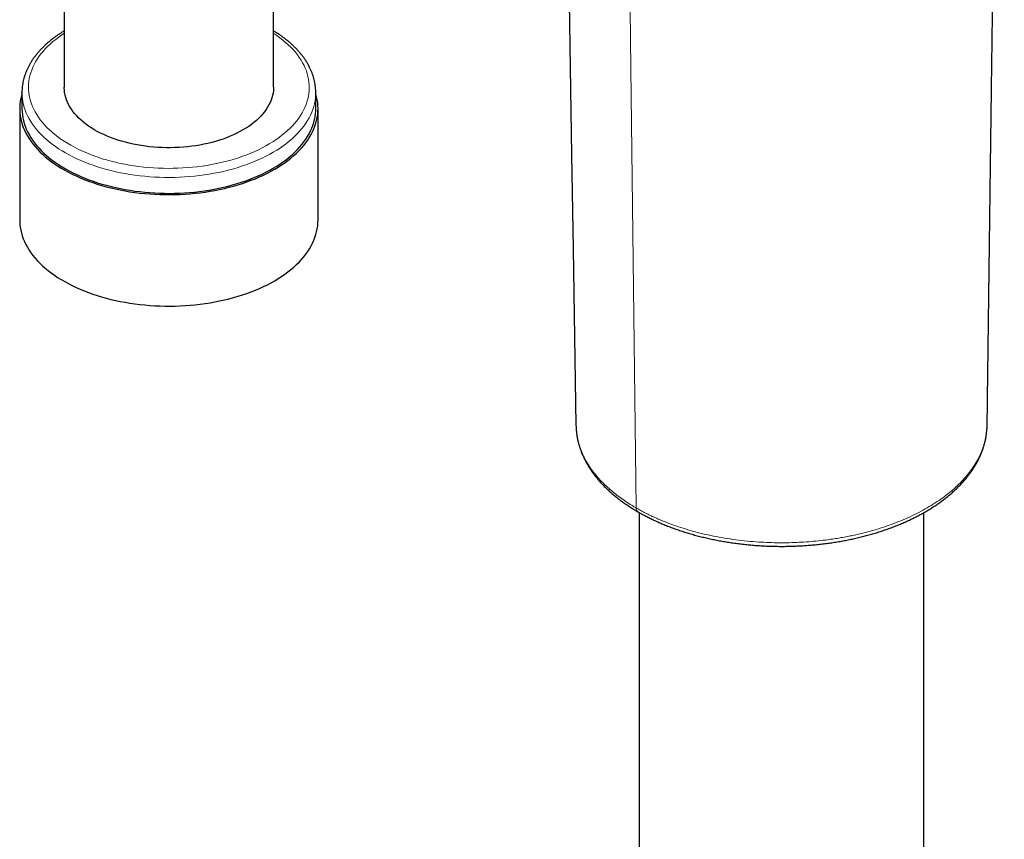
# Model space of a CAD drawing. Header units: millimetres. Extents: x 8 to 1018, y 12 to 2184.
# Tile 15 of 54: x 809 to 885, y 552 to 615. Entities that reach past the tile are written whole.
import ezdxf

# ---------------------------------------------------------------- set-up
doc = ezdxf.new("R2010")
doc.units = ezdxf.units.MM

msp = doc.modelspace()

# ---------------------------------------------------------------- linework, layer by layer
at = {"color": 7, "linetype": 'Continuous', "lineweight": 30}
for p, q in [((812.578, 620.137), (812.578, 609.421)), ((828.678, 609.421), (828.678, 620.137)), ((809.328, 609.013), (809.328, 607.788)), ((809.328, 609.008), (809.328, 609.013)), ((831.928, 609.031), (831.928, 609.013)), ((831.928, 607.788), (831.928, 609.013)), ((809.153, 607.788), (809.153, 599.215)), ((832.103, 599.215), (832.103, 607.788)), ((856.716, 576.761), (856.72, 576.758)), ((856.814, 576.709), (856.814, 414.754)), ((878.714, 414.754), (878.714, 576.707))]:
    msp.add_line(p, q, dxfattribs=at)
at = {"color": 8, "linetype": 'Continuous', "lineweight": 0, "flags": 128}
for points in [[(856.578, 577.06), (856.179, 610.865), (855.805, 642.573)], [(812.578, 613.578), (812.392, 613.454), (812.153, 613.286), (811.924, 613.113), (811.706, 612.935), (811.499, 612.753), (811.304, 612.568), (811.119, 612.378), (810.946, 612.184), (810.785, 611.988), (810.636, 611.788), (810.499, 611.585), (810.374, 611.38), (810.262, 611.172), (810.163, 610.962), (810.076, 610.75), (810.002, 610.537), (809.941, 610.322), (809.893, 610.106), (809.858, 609.889), (809.837, 609.672), (809.828, 609.455), (809.833, 609.237), (809.85, 609.02), (809.881, 608.803), (809.925, 608.587), (809.982, 608.372), (810.052, 608.158), (810.135, 607.945), (810.23, 607.735), (810.339, 607.526), (810.46, 607.32), (810.593, 607.117), (810.738, 606.916), (810.896, 606.718), (811.065, 606.524), (811.246, 606.333), (811.439, 606.146), (811.642, 605.963), (811.857, 605.784), (812.082, 605.609), (812.318, 605.439), (812.564, 605.274), (812.819, 605.114), (813.084, 604.96), (813.359, 604.81), (813.642, 604.667), (813.933, 604.529), (814.233, 604.397), (814.541, 604.271), (814.856, 604.152), (815.178, 604.039), (815.507, 603.932), (815.842, 603.832), (816.183, 603.739), (816.529, 603.653), (816.88, 603.574), (817.236, 603.502), (817.596, 603.438), (817.959, 603.38), (818.326, 603.33), (818.696, 603.287), (819.068, 603.252), (819.442, 603.224), (819.817, 603.204), (820.193, 603.192), (820.57, 603.187), (820.947, 603.19), (821.324, 603.2), (821.7, 603.218), (822.074, 603.243), (822.447, 603.276), (822.817, 603.316), (823.185, 603.364), (823.549, 603.419), (823.91, 603.482), (824.268, 603.552), (824.62, 603.628), (824.968, 603.712), (825.311, 603.803), (825.647, 603.901)], [(825.647, 603.901), (825.978, 604.006), (826.302, 604.117), (826.619, 604.234), (826.929, 604.358), (827.232, 604.488), (827.526, 604.624), (827.812, 604.766), (828.089, 604.914), (828.357, 605.067), (828.615, 605.225), (828.864, 605.389), (829.103, 605.557), (829.331, 605.73), (829.549, 605.908), (829.756, 606.09), (829.952, 606.275), (830.137, 606.465), (830.309, 606.659), (830.471, 606.855), (830.62, 607.055), (830.757, 607.258), (830.881, 607.463), (830.993, 607.671), (831.093, 607.881), (831.18, 608.093), (831.254, 608.306), (831.315, 608.521), (831.362, 608.737), (831.397, 608.953), (831.419, 609.171), (831.428, 609.388), (831.423, 609.606), (831.405, 609.823), (831.375, 610.04), (831.331, 610.256), (831.274, 610.471), (831.204, 610.685), (831.121, 610.898), (831.025, 611.108), (830.917, 611.317), (830.796, 611.523), (830.663, 611.726), (830.517, 611.927), (830.36, 612.125), (830.191, 612.319), (830.01, 612.51), (829.817, 612.697), (829.613, 612.88), (829.399, 613.059), (829.174, 613.234), (828.938, 613.404), (828.692, 613.569), (828.678, 613.578)], [(825.88, 603.237), (825.535, 603.137), (825.185, 603.044), (824.829, 602.957), (824.468, 602.878), (824.103, 602.806), (823.734, 602.741), (823.361, 602.684), (822.985, 602.633), (822.607, 602.591), (822.226, 602.555), (821.843, 602.528), (821.459, 602.508), (821.073, 602.495), (820.688, 602.49), (820.302, 602.493), (819.916, 602.503), (819.532, 602.521), (819.149, 602.546), (818.767, 602.579), (818.387, 602.619), (818.011, 602.667), (817.637, 602.723), (817.267, 602.785), (816.9, 602.855), (816.538, 602.932), (816.181, 603.016), (815.829, 603.107), (815.482, 603.205), (815.142, 603.31), (814.808, 603.422), (814.48, 603.54), (814.16, 603.664), (813.848, 603.795), (813.543, 603.931), (813.247, 604.074), (812.959, 604.222), (812.68, 604.376), (812.41, 604.535), (812.15, 604.7), (811.9, 604.87), (811.66, 605.044), (811.431, 605.223), (811.212, 605.407), (811.004, 605.594), (810.808, 605.786), (810.622, 605.981), (810.449, 606.18), (810.287, 606.383), (810.138, 606.588), (810, 606.796), (809.876, 607.007), (809.763, 607.22), (809.663, 607.435), (809.577, 607.652), (809.502, 607.871), (809.441, 608.091), (809.393, 608.312), (809.358, 608.534), (809.337, 608.756), (809.328, 608.979), (809.328, 609.008)], [(831.928, 609.013), (831.923, 608.825), (831.905, 608.603), (831.875, 608.381), (831.831, 608.159), (831.774, 607.939), (831.704, 607.72), (831.621, 607.502), (831.525, 607.287), (831.416, 607.073), (831.295, 606.861), (831.162, 606.652), (831.016, 606.446), (830.858, 606.243), (830.688, 606.043), (830.507, 605.846), (830.314, 605.653), (830.109, 605.464), (829.894, 605.28), (829.668, 605.099), (829.431, 604.923), (829.184, 604.752), (828.927, 604.586), (828.66, 604.425), (828.384, 604.269), (828.099, 604.119), (827.805, 603.975), (827.503, 603.836), (827.193, 603.704), (826.875, 603.578), (826.55, 603.458), (826.218, 603.344), (825.88, 603.237)]]:
    msp.add_lwpolyline(points, dxfattribs=at)
at = {"color": 7, "linetype": 'Continuous', "lineweight": 30, "flags": 128}
for points in [[(851.035, 640.568), (851.047, 639.845), (851.399, 617.691), (851.614, 604.237), (851.729, 596.989), (851.946, 583.433)], [(828.678, 609.421), (828.677, 609.36), (828.666, 609.172), (828.642, 608.984), (828.605, 608.797), (828.554, 608.611), (828.491, 608.426), (828.415, 608.243), (828.325, 608.062), (828.224, 607.883), (828.109, 607.706), (827.983, 607.533), (827.844, 607.362), (827.694, 607.195), (827.532, 607.031), (827.358, 606.872), (827.174, 606.717), (826.978, 606.566), (826.773, 606.419), (826.557, 606.278), (826.331, 606.142), (826.096, 606.011), (825.853, 605.886), (825.6, 605.767), (825.339, 605.653), (825.071, 605.546), (824.795, 605.446), (824.513, 605.351), (824.224, 605.264), (823.929, 605.183), (823.629, 605.109), (823.324, 605.043), (823.014, 604.983), (822.701, 604.931), (822.384, 604.886), (822.064, 604.849), (821.742, 604.819), (821.418, 604.797), (821.092, 604.782), (820.766, 604.775), (820.44, 604.776), (820.114, 604.784), (819.789, 604.8), (819.465, 604.823), (819.143, 604.854), (818.824, 604.893), (818.507, 604.938), (818.194, 604.992), (817.885, 605.052), (817.581, 605.12), (817.281, 605.195), (816.988, 605.277), (816.7, 605.365), (816.418, 605.46), (816.143, 605.562), (815.876, 605.67), (815.617, 605.785), (815.366, 605.905), (815.123, 606.031), (814.889, 606.162), (814.665, 606.299), (814.451, 606.441), (814.247, 606.588), (814.053, 606.74), (813.87, 606.896), (813.699, 607.056), (813.538, 607.22), (813.39, 607.388), (813.253, 607.559), (813.128, 607.733), (813.016, 607.91), (812.916, 608.089), (812.829, 608.27), (812.754, 608.454), (812.693, 608.639), (812.644, 608.825), (812.609, 609.012), (812.587, 609.2), (812.578, 609.389), (812.578, 609.421)], [(809.328, 608.941), (809.288, 608.801), (809.235, 608.578), (809.195, 608.354), (809.168, 608.13), (809.155, 607.905), (809.154, 607.68), (809.167, 607.455), (809.194, 607.231), (809.233, 607.007), (809.286, 606.784), (809.351, 606.562), (809.43, 606.342), (809.521, 606.123), (809.626, 605.906), (809.743, 605.692), (809.872, 605.48), (810.014, 605.27), (810.169, 605.063), (810.335, 604.86), (810.513, 604.66), (810.703, 604.463), (810.904, 604.271), (811.117, 604.082), (811.34, 603.898), (811.574, 603.718), (811.819, 603.543), (812.074, 603.373), (812.339, 603.208), (812.613, 603.048), (812.896, 602.893), (813.189, 602.745), (813.49, 602.602), (813.799, 602.465), (814.116, 602.334), (814.44, 602.21), (814.772, 602.091), (815.111, 601.98), (815.456, 601.875), (815.806, 601.777), (816.163, 601.686), (816.524, 601.602), (816.89, 601.525), (817.261, 601.456), (817.635, 601.393), (818.013, 601.338), (818.394, 601.291), (818.778, 601.251), (819.163, 601.218), (819.551, 601.193), (819.939, 601.176), (820.329, 601.166), (820.718, 601.164), (821.108, 601.17), (821.497, 601.183), (821.885, 601.204), (822.272, 601.232), (822.656, 601.268), (823.039, 601.312), (823.418, 601.363), (823.794, 601.421), (824.167, 601.487), (824.536, 601.56), (824.9, 601.64), (825.259, 601.728), (825.613, 601.822), (825.961, 601.923)], [(825.961, 601.923), (826.303, 602.031), (826.638, 602.145), (826.967, 602.267), (827.288, 602.394), (827.601, 602.528), (827.907, 602.667), (828.204, 602.813), (828.492, 602.964), (828.771, 603.121), (829.041, 603.284), (829.301, 603.451), (829.551, 603.624), (829.791, 603.801), (830.02, 603.983), (830.239, 604.169), (830.446, 604.36), (830.642, 604.554), (830.827, 604.752), (830.999, 604.954), (831.16, 605.159), (831.309, 605.367), (831.445, 605.578), (831.569, 605.791), (831.68, 606.007), (831.778, 606.224), (831.864, 606.444), (831.937, 606.665), (831.996, 606.887), (832.043, 607.111), (832.076, 607.335), (832.096, 607.559), (832.103, 607.784), (832.096, 608.009), (832.077, 608.234), (832.044, 608.458), (831.998, 608.682), (831.939, 608.904), (831.928, 608.941)], [(809.328, 607.788), (809.328, 607.754), (809.337, 607.531), (809.358, 607.309), (809.393, 607.087), (809.441, 606.866), (809.502, 606.646), (809.577, 606.427), (809.663, 606.21), (809.763, 605.995), (809.876, 605.782), (810, 605.571), (810.138, 605.363), (810.287, 605.158), (810.449, 604.956), (810.622, 604.757), (810.808, 604.561), (811.004, 604.369), (811.212, 604.182), (811.431, 603.998), (811.66, 603.819), (811.9, 603.645), (812.15, 603.475), (812.41, 603.311), (812.68, 603.151), (812.959, 602.997), (813.247, 602.849), (813.543, 602.706), (813.848, 602.57), (814.16, 602.439), (814.48, 602.315), (814.808, 602.197), (815.142, 602.085), (815.482, 601.981), (815.829, 601.883), (816.181, 601.791), (816.538, 601.707), (816.9, 601.63), (817.267, 601.56), (817.637, 601.498), (818.011, 601.442), (818.387, 601.395), (818.767, 601.354), (819.149, 601.321), (819.532, 601.296), (819.916, 601.278), (820.302, 601.268), (820.688, 601.265), (821.073, 601.27), (821.459, 601.283), (821.843, 601.303), (822.226, 601.331), (822.607, 601.366), (822.985, 601.409), (823.361, 601.459), (823.734, 601.516), (824.103, 601.581), (824.468, 601.653), (824.829, 601.733), (825.185, 601.819), (825.535, 601.912), (825.88, 602.012)], [(825.88, 602.012), (826.218, 602.119), (826.55, 602.233), (826.875, 602.353), (827.193, 602.479), (827.503, 602.612), (827.805, 602.75), (828.099, 602.894), (828.384, 603.045), (828.66, 603.2), (828.927, 603.361), (829.184, 603.527), (829.431, 603.698), (829.668, 603.874), (829.894, 604.055), (830.109, 604.24), (830.314, 604.429), (830.507, 604.621), (830.688, 604.818), (830.858, 605.018), (831.016, 605.221), (831.162, 605.427), (831.295, 605.636), (831.416, 605.848), (831.525, 606.062), (831.621, 606.278), (831.704, 606.495), (831.774, 606.714), (831.831, 606.934), (831.875, 607.156), (831.905, 607.378), (831.923, 607.6), (831.928, 607.788)], [(809.153, 599.215), (809.154, 599.106), (809.167, 598.881), (809.194, 598.657), (809.233, 598.433), (809.286, 598.21), (809.351, 597.988), (809.43, 597.768), (809.521, 597.549), (809.626, 597.333), (809.743, 597.118), (809.872, 596.906), (810.014, 596.696), (810.169, 596.49), (810.335, 596.286), (810.513, 596.086), (810.703, 595.89), (810.904, 595.697), (811.117, 595.509), (811.34, 595.324), (811.574, 595.144), (811.819, 594.969), (812.074, 594.799), (812.339, 594.634), (812.613, 594.474), (812.896, 594.32), (813.189, 594.171), (813.49, 594.028), (813.799, 593.891), (814.116, 593.76), (814.44, 593.636), (814.772, 593.518), (815.111, 593.406), (815.456, 593.301), (815.806, 593.203), (816.163, 593.112), (816.524, 593.028), (816.89, 592.952), (817.261, 592.882), (817.635, 592.82), (818.013, 592.765), (818.394, 592.717), (818.778, 592.677), (819.163, 592.645), (819.551, 592.62), (819.939, 592.602), (820.329, 592.593), (820.718, 592.591), (821.108, 592.596), (821.497, 592.609), (821.885, 592.63), (822.272, 592.659), (822.656, 592.695), (823.039, 592.738), (823.418, 592.789), (823.794, 592.848), (824.167, 592.913), (824.536, 592.986), (824.9, 593.067), (825.259, 593.154), (825.613, 593.248), (825.961, 593.349)], [(825.961, 593.349), (826.303, 593.457), (826.638, 593.572), (826.967, 593.693), (827.288, 593.82), (827.601, 593.954), (827.907, 594.094), (828.204, 594.239), (828.492, 594.391), (828.771, 594.548), (829.041, 594.71), (829.301, 594.878), (829.551, 595.05), (829.791, 595.227), (830.02, 595.409), (830.239, 595.596), (830.446, 595.786), (830.642, 595.981), (830.827, 596.179), (830.999, 596.38), (831.16, 596.585), (831.309, 596.793), (831.445, 597.004), (831.569, 597.217), (831.68, 597.433), (831.778, 597.651), (831.864, 597.87), (831.937, 598.091), (831.996, 598.314), (832.043, 598.537), (832.076, 598.761), (832.096, 598.986), (832.103, 599.211), (832.103, 599.215)]]:
    msp.add_lwpolyline(points, dxfattribs=at)
at = {"color": 8, "linetype": 'Continuous', "lineweight": 0}
msp.add_arc((856.907, 577.03), 0.33, 174.89314, 234.56921, dxfattribs=at)
at = {"color": 7, "linetype": 'Continuous', "lineweight": 30}
for points, knots in [([(883.58, 583.452), (883.581, 583.566), (883.586, 583.957), (883.595, 584.611), (883.605, 585.401), (883.614, 586.149), (883.623, 586.851), (883.631, 587.508), (883.639, 588.12), (883.647, 588.692), (883.653, 589.226), (883.66, 589.723), (883.666, 590.181), (883.671, 590.597), (883.676, 590.971), (883.68, 591.303), (883.684, 591.593), (883.687, 591.841), (883.689, 592.052), (883.692, 592.241), (883.694, 592.425), (883.697, 592.614), (883.699, 592.807), (883.702, 593.006), (883.704, 593.216), (883.707, 593.443), (883.711, 593.693), (883.714, 593.965), (883.718, 594.261), (883.722, 594.589), (883.727, 594.948), (883.732, 595.341), (883.737, 595.761), (883.743, 596.205), (883.749, 596.66), (883.756, 597.192), (883.763, 597.781), (883.771, 598.419), (883.779, 598.998), (883.786, 599.521), (883.792, 599.99), (883.797, 600.429), (883.803, 600.848), (883.808, 601.263), (883.815, 601.751), (883.822, 602.319), (883.83, 602.972), (883.838, 603.522), (883.843, 603.952), (883.847, 604.246), (883.851, 604.514), (883.854, 604.757), (883.857, 604.975), (883.859, 605.174), (883.862, 605.361), (883.864, 605.545), (883.867, 605.74), (883.869, 605.957), (883.873, 606.202), (883.876, 606.476), (883.88, 606.779), (883.884, 607.114), (883.889, 607.482), (883.894, 607.88), (883.9, 608.295), (883.905, 608.718), (883.913, 609.271), (883.922, 609.952), (883.931, 610.682), (883.94, 611.326), (883.947, 611.888), (883.954, 612.443), (883.962, 612.985), (883.969, 613.534), (883.976, 614.081), (883.983, 614.621), (883.99, 615.126), (883.996, 615.596), (884.002, 616.032), (884.007, 616.434), (884.011, 616.742), (884.014, 616.966), (884.016, 617.112), (884.018, 617.253), (884.02, 617.387), (884.021, 617.517), (884.023, 617.651), (884.025, 617.8), (884.028, 617.972), (884.03, 618.168), (884.033, 618.394), (884.036, 618.648), (884.04, 618.924), (884.045, 619.299), (884.051, 619.754), (884.058, 620.274), (884.065, 620.766), (884.071, 621.229), (884.077, 621.662), (884.082, 622.066), (884.087, 622.442), (884.092, 622.79), (884.096, 623.107), (884.099, 623.358), (884.102, 623.549), (884.104, 623.694), (884.106, 623.847), (884.108, 624.021), (884.111, 624.223), (884.114, 624.454), (884.118, 624.716), (884.121, 625.004), (884.125, 625.305), (884.129, 625.607), (884.134, 625.979), (884.14, 626.416), (884.147, 626.913), (884.153, 627.37), (884.159, 627.789), (884.164, 628.17), (884.169, 628.526), (884.173, 628.854), (884.177, 629.152), (884.18, 629.396), (884.183, 629.59), (884.185, 629.741), (884.187, 629.891), (884.189, 630.056), (884.192, 630.235), (884.194, 630.428), (884.197, 630.63), (884.2, 630.854), (884.204, 631.097), (884.209, 631.512), (884.217, 632.078), (884.226, 632.781), (884.234, 633.37), (884.241, 633.853), (884.246, 634.232), (884.251, 634.585), (884.255, 634.906), (884.259, 635.196), (884.263, 635.453), (884.265, 635.655), (884.268, 635.82), (884.27, 635.966), (884.272, 636.136), (884.275, 636.331), (884.278, 636.549), (884.281, 636.791), (884.284, 637.051), (884.288, 637.322), (884.294, 637.777), (884.303, 638.402), (884.314, 639.193), (884.323, 639.829), (884.329, 640.31), (884.334, 640.635), (884.338, 640.933), (884.341, 641.204), (884.345, 641.441), (884.347, 641.646), (884.35, 641.824), (884.352, 642.001), (884.355, 642.195), (884.358, 642.422), (884.362, 642.682), (884.366, 643.016), (884.372, 643.413), (884.378, 643.866), (884.384, 644.325), (884.39, 644.737), (884.395, 645.102), (884.4, 645.417), (884.404, 645.735), (884.408, 646.054), (884.413, 646.365), (884.417, 646.675), (884.421, 646.977), (884.425, 647.265), (884.429, 647.522), (884.432, 647.731), (884.434, 647.897), (884.436, 648.033), (884.438, 648.173), (884.44, 648.332), (884.442, 648.512), (884.445, 648.714), (884.448, 648.937), (884.452, 649.181), (884.458, 649.655), (884.468, 650.341), (884.478, 651.035), (884.484, 651.51), (884.488, 651.773), (884.491, 652.012), (884.494, 652.226), (884.497, 652.413), (884.499, 652.577), (884.501, 652.731), (884.504, 652.892), (884.506, 653.076), (884.509, 653.281), (884.513, 653.533), (884.517, 653.837), (884.522, 654.195), (884.527, 654.583), (884.533, 654.983), (884.54, 655.501), (884.549, 656.119), (884.557, 656.721), (884.564, 657.185), (884.569, 657.519), (884.573, 657.833), (884.577, 658.118), (884.581, 658.37), (884.584, 658.587), (884.587, 658.788), (884.589, 658.996), (884.593, 659.234), (884.597, 659.506), (884.601, 659.813), (884.606, 660.154), (884.614, 660.706), (884.624, 661.455), (884.635, 662.181), (884.642, 662.699), (884.646, 663.009), (884.651, 663.319), (884.655, 663.623), (884.659, 663.913), (884.663, 664.174), (884.666, 664.401), (884.669, 664.596), (884.671, 664.765), (884.674, 664.917), (884.676, 665.091), (884.679, 665.308), (884.683, 665.576), (884.687, 665.877), (884.692, 666.211), (884.697, 666.575), (884.703, 666.961), (884.709, 667.36), (884.716, 667.874), (884.725, 668.511), (884.734, 669.114), (884.74, 669.569), (884.744, 669.856), (884.748, 670.118), (884.751, 670.342), (884.754, 670.532), (884.756, 670.688), (884.758, 670.827), (884.76, 670.961), (884.762, 671.102), (884.765, 671.256), (884.768, 671.472), (884.772, 671.761), (884.777, 672.131), (884.784, 672.587), (884.792, 673.131), (884.801, 673.762), (884.81, 674.431), (884.818, 674.981), (884.825, 675.401), (884.828, 675.674), (884.832, 675.935), (884.836, 676.174), (884.839, 676.387), (884.841, 676.562), (884.843, 676.705), (884.845, 676.817), (884.847, 676.92), (884.848, 677.029), (884.85, 677.161), (884.852, 677.323), (884.855, 677.516), (884.859, 677.739), (884.862, 677.993), (884.866, 678.277), (884.871, 678.592), (884.876, 678.96), (884.883, 679.387), (884.89, 679.869), (884.894, 680.202), (884.897, 680.373)], [0, 0, 0, 0, 0.0035205, 0.0121066, 0.0202597, 0.0279798, 0.035267, 0.0420027, 0.0483209, 0.0542216, 0.0597047, 0.0648695, 0.0695995, 0.073895, 0.0777558, 0.0811821, 0.0841738, 0.0867309, 0.0888534, 0.0907058, 0.0926012, 0.0945474, 0.0965443, 0.0985919, 0.1006902, 0.1030609, 0.1056214, 0.1084299, 0.1114865, 0.1147911, 0.118567, 0.1226219, 0.1269557, 0.1315686, 0.1363692, 0.141033, 0.1480275, 0.1546132, 0.1607902, 0.16596, 0.1708041, 0.1753223, 0.1795404, 0.1837884, 0.1881676, 0.1946369, 0.201373, 0.2083757, 0.2116682, 0.2147018, 0.2174692, 0.2199703, 0.2222052, 0.224212, 0.2261345, 0.2279863, 0.2299215, 0.2321705, 0.2346871, 0.2375088, 0.2406354, 0.244067, 0.2478743, 0.2519979, 0.2563687, 0.2607325, 0.2650657, 0.273488, 0.2817919, 0.2876506, 0.2934488, 0.2991865, 0.304845, 0.3102683, 0.316206, 0.321782, 0.3269963, 0.331849, 0.3363401, 0.3404822, 0.3442987, 0.3458749, 0.3473882, 0.3488386, 0.350226, 0.3515505, 0.3528404, 0.3543986, 0.3561346, 0.3581648, 0.3604893, 0.363108, 0.366021, 0.3690483, 0.3747193, 0.3800906, 0.3851625, 0.3899348, 0.3944076, 0.3985808, 0.4024383, 0.4060568, 0.4093288, 0.4122543, 0.413816, 0.4152575, 0.4167303, 0.4185738, 0.4206219, 0.4229983, 0.4257032, 0.4287366, 0.4319177, 0.435026, 0.4380608, 0.4434338, 0.4485601, 0.4534395, 0.4575876, 0.4615381, 0.4652247, 0.4686059, 0.4716818, 0.4744522, 0.4761424, 0.4776947, 0.4791245, 0.480781, 0.4828098, 0.484665, 0.4867499, 0.4890647, 0.4916093, 0.4942606, 0.5018948, 0.5091433, 0.516006, 0.5201297, 0.5240844, 0.5277357, 0.5310534, 0.5340374, 0.5366878, 0.5390046, 0.5403003, 0.5417908, 0.5435405, 0.5455494, 0.5478173, 0.550297, 0.5530266, 0.555874, 0.5586955, 0.5670865, 0.5752388, 0.5831522, 0.5867687, 0.5901283, 0.5932046, 0.5959976, 0.5985074, 0.6005432, 0.6023449, 0.6040258, 0.6060145, 0.6083524, 0.6110395, 0.6140757, 0.6186697, 0.6233474, 0.6280833, 0.6328774, 0.6361058, 0.6393601, 0.6426402, 0.6459462, 0.6492167, 0.6522673, 0.6555642, 0.6585383, 0.6611896, 0.663518, 0.6650055, 0.6663257, 0.6677235, 0.669359, 0.6712323, 0.6733035, 0.675604, 0.6781338, 0.6808386, 0.6903011, 0.6993638, 0.7022914, 0.7050239, 0.7074909, 0.7096926, 0.7116288, 0.7132995, 0.7147474, 0.716406, 0.7182959, 0.7204171, 0.7227695, 0.7260979, 0.7298009, 0.7338784, 0.7380816, 0.7421775, 0.7499104, 0.757229, 0.7608033, 0.7642699, 0.7675644, 0.770513, 0.7731059, 0.775343, 0.777233, 0.7793292, 0.7817819, 0.7845913, 0.7877573, 0.7912799, 0.7951591, 0.8048235, 0.8144531, 0.8176544, 0.8208514, 0.8240441, 0.8272326, 0.8302803, 0.8330145, 0.8353049, 0.837316, 0.839048, 0.8405138, 0.8420195, 0.8444478, 0.8472161, 0.8503242, 0.8537721, 0.85756, 0.8615873, 0.8657037, 0.8699076, 0.8775192, 0.8854021, 0.8885732, 0.8916013, 0.8942973, 0.8966614, 0.8985537, 0.9001615, 0.9014985, 0.9028436, 0.9043065, 0.9058872, 0.9075859, 0.9110063, 0.914823, 0.9190359, 0.9251433, 0.9316488, 0.9385525, 0.9458542, 0.9486823, 0.9515631, 0.954297, 0.9567611, 0.9589552, 0.9608795, 0.9622021, 0.963358, 0.9643474, 0.965392, 0.966751, 0.9684246, 0.9704128, 0.9727158, 0.9753334, 0.9782657, 0.9815126, 0.9850743, 0.989676, 0.9947148, 1, 1, 1, 1]), ([(812.578, 613.758), (812.563, 613.749), (812.461, 613.689), (812.279, 613.573), (812.034, 613.409), (811.798, 613.24), (811.572, 613.065), (811.355, 612.887), (811.148, 612.704), (810.951, 612.516), (810.765, 612.325), (810.589, 612.13), (810.424, 611.931), (810.27, 611.73), (810.127, 611.525), (809.995, 611.317), (809.875, 611.107), (809.767, 610.894), (809.67, 610.68), (809.586, 610.464), (809.513, 610.246), (809.452, 610.028), (809.403, 609.809), (809.366, 609.589), (809.342, 609.368), (809.329, 609.175), (809.329, 609.054), (809.329, 609.008)], [0, 0, 0, 0, 0.00729, 0.050004, 0.092723, 0.135439, 0.178147, 0.220838, 0.263503, 0.306131, 0.348712, 0.39123, 0.433674, 0.476027, 0.518275, 0.560404, 0.602402, 0.644259, 0.685968, 0.727525, 0.768933, 0.810197, 0.851328, 0.892343, 0.933262, 0.974108, 1, 1, 1, 1]), ([(831.927, 609.033), (831.926, 609.097), (831.924, 609.235), (831.907, 609.446), (831.878, 609.665), (831.837, 609.884), (831.784, 610.101), (831.72, 610.318), (831.644, 610.533), (831.556, 610.747), (831.457, 610.959), (831.346, 611.169), (831.224, 611.377), (831.09, 611.582), (830.945, 611.785), (830.789, 611.985), (830.622, 612.181), (830.444, 612.374), (830.256, 612.564), (830.057, 612.749), (829.849, 612.931), (829.63, 613.108), (829.402, 613.28), (829.165, 613.448), (828.924, 613.608), (828.758, 613.709), (828.678, 613.758)], [0, 0, 0, 0, 0.035892, 0.076861, 0.117848, 0.158883, 0.19999, 0.241194, 0.282513, 0.323963, 0.365553, 0.40729, 0.449173, 0.4912, 0.533362, 0.575651, 0.618055, 0.660559, 0.70315, 0.745814, 0.788538, 0.831309, 0.874115, 0.916948, 0.959797, 1, 1, 1, 1]), ([(851.948, 583.434), (851.948, 583.433), (851.947, 583.344), (851.957, 583.168), (851.978, 582.907), (852.012, 582.647), (852.057, 582.388), (852.115, 582.131), (852.184, 581.876), (852.264, 581.622), (852.356, 581.369), (852.461, 581.117), (852.577, 580.866), (852.705, 580.616), (852.845, 580.367), (852.996, 580.121), (853.158, 579.878), (853.331, 579.639), (853.515, 579.403), (853.708, 579.172), (853.912, 578.945), (854.126, 578.721), (854.352, 578.5), (854.589, 578.281), (854.837, 578.066), (855.081, 577.866), (855.322, 577.68), (855.567, 577.5), (855.836, 577.314), (856.132, 577.12), (856.427, 576.935), (856.626, 576.816), (856.717, 576.763)], [0, 0, 0, 0, 0.0005057, 0.0347837, 0.0690636, 0.1033075, 0.1374863, 0.1715711, 0.2055335, 0.2393892, 0.2735963, 0.3080477, 0.3427258, 0.3775881, 0.4125892, 0.4476815, 0.4828162, 0.517935, 0.5529826, 0.5879127, 0.6226757, 0.6574024, 0.6928684, 0.7283647, 0.7639214, 0.7995708, 0.8295943, 0.8604878, 0.8945393, 0.9303984, 0.9685525, 1, 1, 1, 1]), ([(883.564, 583.108), (883.569, 583.195), (883.577, 583.309), (883.577, 583.423), (883.577, 583.45)], [0, 0, 0, 0, 0.7599059, 1, 1, 1, 1]), ([(856.721, 576.76), (856.838, 576.695), (857.059, 576.572), (857.386, 576.399), (857.694, 576.243), (858.002, 576.095), (858.314, 575.953), (858.646, 575.811), (858.993, 575.671), (859.357, 575.532), (859.728, 575.399), (860.106, 575.272), (860.489, 575.151), (860.877, 575.036), (861.27, 574.929), (861.668, 574.827), (862.07, 574.732), (862.474, 574.644), (862.882, 574.563), (863.293, 574.488), (863.709, 574.419), (864.129, 574.358), (864.553, 574.302), (864.98, 574.254), (865.408, 574.213), (865.839, 574.178), (866.27, 574.15), (866.703, 574.13), (867.135, 574.116), (867.565, 574.109), (867.994, 574.109), (868.423, 574.117), (868.853, 574.131), (869.283, 574.152), (869.712, 574.18), (870.142, 574.215), (870.57, 574.256), (870.996, 574.305), (871.42, 574.361), (871.842, 574.423), (872.259, 574.492), (872.672, 574.568), (873.08, 574.65), (873.484, 574.738), (873.884, 574.833), (874.28, 574.935), (874.671, 575.043), (875.058, 575.157), (875.439, 575.278), (875.816, 575.406), (876.188, 575.54), (876.554, 575.68), (876.912, 575.825), (877.263, 575.976), (877.606, 576.132), (877.944, 576.295), (878.273, 576.463), (878.594, 576.637), (878.907, 576.816), (879.212, 577), (879.508, 577.189), (879.795, 577.383), (880.074, 577.583), (880.345, 577.787), (880.605, 577.996), (880.855, 578.209), (881.096, 578.427), (881.327, 578.649), (881.548, 578.875), (881.758, 579.104), (881.957, 579.337), (882.144, 579.572), (882.32, 579.81), (882.484, 580.051), (882.638, 580.296), (882.782, 580.544), (882.914, 580.795), (883.034, 581.048), (883.143, 581.304), (883.24, 581.56), (883.324, 581.817), (883.397, 582.075), (883.457, 582.332), (883.505, 582.59), (883.54, 582.835), (883.554, 582.995), (883.56, 583.069)], [0, 0, 0, 0, 0.013374, 0.025337, 0.036511, 0.04707, 0.058278, 0.069142, 0.081171, 0.09319, 0.105213, 0.117248, 0.129308, 0.141306, 0.153318, 0.165351, 0.177365, 0.189326, 0.201205, 0.213131, 0.225129, 0.23713, 0.249143, 0.261181, 0.273263, 0.285268, 0.297296, 0.309337, 0.321339, 0.333263, 0.345099, 0.357024, 0.368955, 0.3809, 0.392872, 0.40489, 0.416936, 0.428935, 0.440991, 0.453063, 0.465098, 0.477053, 0.488969, 0.500933, 0.512887, 0.524844, 0.536813, 0.54882, 0.560811, 0.572839, 0.584923, 0.597025, 0.609096, 0.621003, 0.633087, 0.645137, 0.657167, 0.669187, 0.681216, 0.69328, 0.705236, 0.717268, 0.729346, 0.741439, 0.753501, 0.765468, 0.77754, 0.78958, 0.801599, 0.813608, 0.825635, 0.837478, 0.84928, 0.861127, 0.873005, 0.884899, 0.89679, 0.908661, 0.920495, 0.932278, 0.943995, 0.955633, 0.967207, 0.978677, 0.990176, 1, 1, 1, 1])]:
    msp.add_open_spline(points, degree=3, knots=knots, dxfattribs=at)
at = {"color": 8, "linetype": 'Continuous', "lineweight": 0}
for points, knots in [([(851.947, 583.433), (851.952, 583.294), (851.962, 583.004), (852.026, 582.564), (852.126, 582.12), (852.261, 581.686), (852.428, 581.266), (852.626, 580.856), (852.862, 580.443), (853.138, 580.027), (853.459, 579.609), (853.809, 579.209), (854.187, 578.824), (854.586, 578.46), (855.01, 578.11), (855.443, 577.785), (855.89, 577.479), (856.267, 577.242), (856.501, 577.104), (856.578, 577.06)], [0, 0, 0, 0, 0.058878, 0.122782, 0.186845, 0.248176, 0.309646, 0.368966, 0.428411, 0.493545, 0.557552, 0.62172, 0.683156, 0.744731, 0.804154, 0.863702, 0.91844, 0.973277, 1, 1, 1, 1]), ([(856.578, 577.06), (856.578, 577.06), (856.693, 576.993), (856.925, 576.863), (857.279, 576.677), (857.638, 576.499), (857.999, 576.331), (858.37, 576.168), (858.852, 575.969), (859.454, 575.742), (860.175, 575.5), (860.927, 575.278), (861.709, 575.076), (862.534, 574.894), (863.377, 574.74), (864.239, 574.611), (865.117, 574.51), (865.973, 574.441), (866.798, 574.4), (867.581, 574.383), (868.355, 574.389), (869.111, 574.416), (869.858, 574.464), (870.593, 574.531), (871.238, 574.607), (871.793, 574.686), (872.254, 574.761), (872.705, 574.842), (873.144, 574.929), (873.58, 575.024), (874.128, 575.155), (874.781, 575.329), (875.518, 575.554), (876.243, 575.805), (876.954, 576.08), (877.658, 576.388), (878.333, 576.718), (878.978, 577.071), (879.591, 577.447), (880.165, 577.842), (880.696, 578.253), (881.185, 578.678), (881.632, 579.118), (882.039, 579.575), (882.403, 580.047), (882.672, 580.459), (882.866, 580.801), (883.002, 581.067), (883.121, 581.33), (883.226, 581.592), (883.317, 581.856), (883.417, 582.193), (883.507, 582.605), (883.568, 583.05), (883.574, 583.332), (883.576, 583.452)], [0, 0, 0, 0, 0.000002, 0.013087, 0.026184, 0.038687, 0.05119, 0.063736, 0.076283, 0.099023, 0.121829, 0.143543, 0.167239, 0.19101, 0.214799, 0.238663, 0.262828, 0.28707, 0.308382, 0.329749, 0.350285, 0.37087, 0.390881, 0.410937, 0.430934, 0.444019, 0.457116, 0.469619, 0.482122, 0.494668, 0.507214, 0.529957, 0.552765, 0.57448, 0.598164, 0.621921, 0.645696, 0.669545, 0.693697, 0.717929, 0.741617, 0.765379, 0.789157, 0.813009, 0.837163, 0.861397, 0.874488, 0.887591, 0.9001, 0.912608, 0.92516, 0.937711, 0.96046, 0.983273, 1, 1, 1, 1])]:
    msp.add_open_spline(points, degree=3, knots=knots, dxfattribs=at)

doc.saveas('drawing.dxf')
